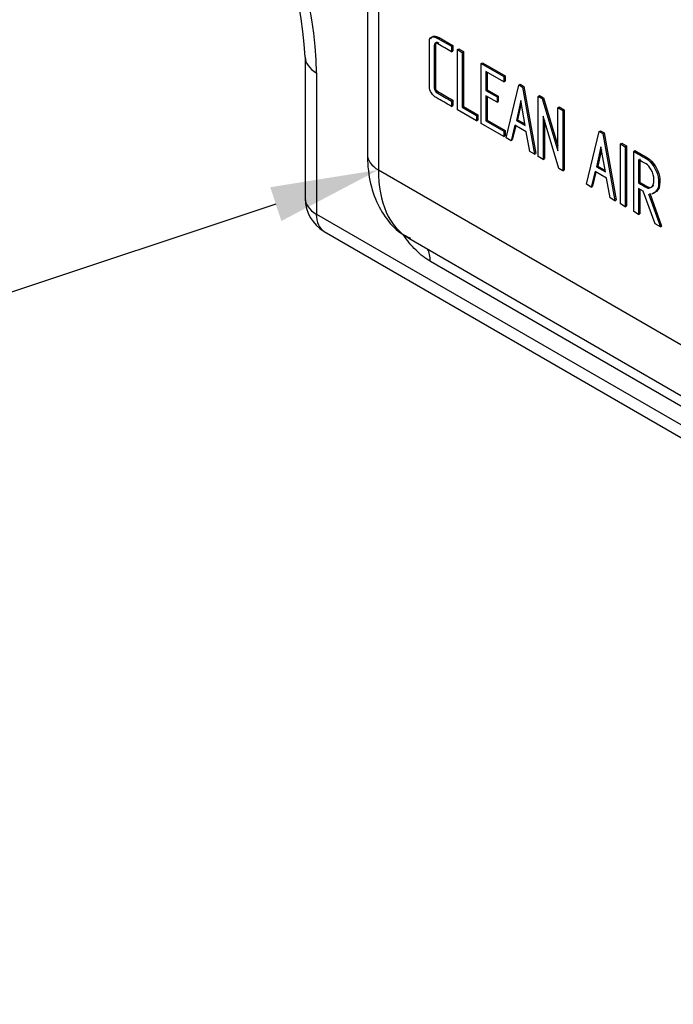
# Model space of a CAD drawing. Header units: inches. Extents: x -13.9 to 83.8, y -28.8 to 34.3.
# Tile 51 of 90: x 49.9 to 51, y 11.7 to 13.3. Entities that reach past the tile are written whole.
import ezdxf
from ezdxf import colors
from ezdxf.entities.mleader import LeaderData, LeaderLine
from ezdxf.math import Vec2, Vec3

# ---------------------------------------------------------------- set-up
doc = ezdxf.new("R2010")
doc.units = ezdxf.units.IN
doc.header["$MEASUREMENT"] = 0
doc.layers.add('DIMS', color=4, linetype='Continuous')
doc.layers.add('FILTER_COVER_DRA', color=7, linetype='Continuous')
doc.styles.get("Standard").update_dxf_attribs({"font": 'arial.ttf', "height": 0.6322})

msp = doc.modelspace()

# ---------------------------------------------------------------- linework, layer by layer
at = {"layer": 'FILTER_COVER_DRA', "color": 7, "linetype": 'Continuous'}
for p, q in [((50.4485, 14.5936), (50.4485, 13.0831)), ((50.4668, 14.5681), (50.4668, 13.0576)), ((50.5659, 13.2765), (50.568, 13.2777)), ((50.5659, 13.2765), (50.5885, 13.2635)), ((50.568, 13.2777), (50.5906, 13.2647)), ((50.5885, 13.2635), (50.5906, 13.2647)), ((50.5885, 13.2635), (50.5885, 13.2543)), ((50.5885, 13.2543), (50.5906, 13.2555)), ((50.5906, 13.2647), (50.5906, 13.2555)), ((50.5985, 13.2577), (50.6006, 13.2589)), ((50.5985, 13.1575), (50.5985, 13.2577)), ((50.5985, 13.2577), (50.6063, 13.2532)), ((50.6006, 13.2589), (50.6084, 13.2544)), ((50.6063, 13.2532), (50.6084, 13.2544)), ((50.6063, 13.2532), (50.6063, 13.162)), ((50.6084, 13.2544), (50.6084, 13.1632)), ((50.345, 13.2451), (50.345, 13.0099)), ((50.638, 13.2347), (50.6401, 13.2359)), ((50.6401, 13.2359), (50.6778, 13.2141)), ((50.3635, 13.2193), (50.3635, 12.9842)), ((50.638, 13.1349), (50.638, 13.2347)), ((50.638, 13.2347), (50.6757, 13.2129)), ((50.6757, 13.2039), (50.6457, 13.2212)), ((50.6457, 13.2212), (50.6457, 13.1899)), ((50.6479, 13.22), (50.6479, 13.1911)), ((50.6757, 13.2129), (50.6778, 13.2141)), ((50.6757, 13.2129), (50.6757, 13.2039)), ((50.6757, 13.2039), (50.6778, 13.2052)), ((50.6778, 13.2141), (50.6778, 13.2052)), ((50.6457, 13.1899), (50.6479, 13.1911)), ((50.6457, 13.1899), (50.6644, 13.1791)), ((50.6479, 13.1911), (50.6665, 13.1804)), ((50.6798, 13.1108), (50.7009, 13.1988)), ((50.7009, 13.1988), (50.703, 13.2)), ((50.7009, 13.1988), (50.707, 13.1953)), ((50.703, 13.2), (50.7091, 13.1965)), ((50.707, 13.1953), (50.7091, 13.1965)), ((50.707, 13.1953), (50.7269, 13.0836)), ((50.7091, 13.1965), (50.7291, 13.0848)), ((50.5885, 13.1722), (50.5906, 13.1735)), ((50.5885, 13.1722), (50.5885, 13.1633)), ((50.5906, 13.1735), (50.5906, 13.1645)), ((50.6644, 13.1702), (50.6457, 13.181)), ((50.6457, 13.181), (50.6457, 13.1392)), ((50.6479, 13.1797), (50.6479, 13.1404)), ((50.6644, 13.1791), (50.6665, 13.1804)), ((50.6644, 13.1791), (50.6644, 13.1702)), ((50.6644, 13.1702), (50.6665, 13.1714)), ((50.6665, 13.1804), (50.6665, 13.1714)), ((50.7038, 13.1731), (50.6965, 13.1398)), ((50.7113, 13.1313), (50.7038, 13.1731)), ((50.733, 13.18), (50.7351, 13.1813)), ((50.733, 13.0798), (50.733, 13.18)), ((50.733, 13.18), (50.7394, 13.1763)), ((50.7351, 13.1813), (50.7415, 13.1775)), ((50.7394, 13.1763), (50.7415, 13.1775)), ((50.7394, 13.1763), (50.7658, 13.0892)), ((50.7415, 13.1775), (50.7658, 13.0974)), ((50.5885, 13.1633), (50.5906, 13.1645)), ((50.6302, 13.1392), (50.5985, 13.1575)), ((50.6063, 13.162), (50.6084, 13.1632)), ((50.6063, 13.162), (50.6302, 13.1481)), ((50.6084, 13.1632), (50.6324, 13.1493)), ((50.7046, 13.1684), (50.6986, 13.1411)), ((50.7658, 13.1611), (50.7679, 13.1623)), ((50.7658, 13.0892), (50.7658, 13.1611)), ((50.7658, 13.1611), (50.7738, 13.1565)), ((50.7679, 13.1623), (50.776, 13.1577)), ((50.7738, 13.1565), (50.776, 13.1577)), ((50.7738, 13.1565), (50.7738, 13.0563)), ((50.776, 13.1577), (50.776, 13.0575)), ((50.6302, 13.1481), (50.6324, 13.1493)), ((50.6302, 13.1481), (50.6302, 13.1392)), ((50.6302, 13.1392), (50.6324, 13.1404)), ((50.6324, 13.1493), (50.6324, 13.1404)), ((50.6457, 13.1392), (50.6479, 13.1404)), ((50.6457, 13.1392), (50.6757, 13.1219)), ((50.6479, 13.1404), (50.6778, 13.1231)), ((50.6965, 13.1398), (50.6986, 13.1411)), ((50.6965, 13.1398), (50.7113, 13.1313)), ((50.6986, 13.1411), (50.7108, 13.134)), ((50.7673, 13.06), (50.7411, 13.1469)), ((50.7411, 13.1469), (50.7411, 13.0752)), ((50.7432, 13.1398), (50.7432, 13.0764)), ((50.6757, 13.1131), (50.638, 13.1349)), ((50.6757, 13.1219), (50.6778, 13.1231)), ((50.6757, 13.1219), (50.6757, 13.1131)), ((50.6778, 13.1231), (50.6778, 13.1144)), ((50.694, 13.1321), (50.6877, 13.1062)), ((50.6956, 13.1312), (50.6898, 13.1074)), ((50.7131, 13.121), (50.694, 13.1321)), ((50.7192, 13.088), (50.7131, 13.121)), ((50.8133, 13.0337), (50.8345, 13.1217)), ((50.8345, 13.1217), (50.8366, 13.1229)), ((50.8345, 13.1217), (50.8405, 13.1182)), ((50.8366, 13.1229), (50.8426, 13.1194)), ((50.6757, 13.1131), (50.6778, 13.1144)), ((50.6877, 13.1062), (50.6798, 13.1108)), ((50.6877, 13.1062), (50.6898, 13.1074)), ((50.8405, 13.1182), (50.8426, 13.1194)), ((50.8405, 13.1182), (50.8605, 13.0064)), ((50.8426, 13.1194), (50.8627, 13.0076)), ((50.7269, 13.0836), (50.7192, 13.088)), ((50.8374, 13.096), (50.83, 13.0627)), ((50.8382, 13.0913), (50.8321, 13.064)), ((50.8448, 13.0542), (50.8374, 13.096)), ((50.8699, 13.1008), (50.872, 13.102)), ((50.8699, 13.001), (50.8699, 13.1008)), ((50.8699, 13.1008), (50.8778, 13.0962)), ((50.872, 13.102), (50.8799, 13.0974)), ((50.8778, 13.0962), (50.8799, 13.0974)), ((50.8778, 13.0962), (50.8778, 12.9964)), ((50.8799, 13.0974), (50.8799, 12.9977)), ((50.8919, 13.0885), (50.894, 13.0898)), ((50.8919, 12.9883), (50.8919, 13.0885)), ((50.7269, 13.0836), (50.7291, 13.0848)), ((50.7411, 13.0752), (50.733, 13.0798)), ((50.7411, 13.0752), (50.7432, 13.0764)), ((50.9, 13.0746), (50.9, 13.036)), ((50.9021, 13.0759), (50.9021, 13.0372)), ((50.4668, 13.0576), (51.7895, 12.294)), ((50.7738, 13.0563), (50.7673, 13.06)), ((50.7738, 13.0563), (50.776, 13.0575)), ((50.8275, 13.055), (50.8213, 13.0291)), ((50.8467, 13.0439), (50.8275, 13.055)), ((50.83, 13.0627), (50.8321, 13.064)), ((50.83, 13.0627), (50.8448, 13.0542)), ((50.8321, 13.064), (50.8444, 13.0569)), ((50.8291, 13.0541), (50.8234, 13.0303)), ((50.8527, 13.0109), (50.8467, 13.0439)), ((50.8213, 13.0291), (50.8133, 13.0337)), ((50.8213, 13.0291), (50.8234, 13.0303)), ((50.9, 13.036), (50.9021, 13.0372)), ((50.9076, 13.0222), (50.9, 13.0266)), ((50.9, 13.0266), (50.9, 12.9836)), ((50.9021, 13.0253), (50.9021, 12.9848)), ((50.9275, 12.9678), (50.9076, 13.0222)), ((50.8605, 13.0064), (50.8527, 13.0109)), ((50.8605, 13.0064), (50.8627, 13.0076)), ((50.9163, 13.018), (50.9363, 12.9627)), ((50.9185, 13.0192), (50.9384, 12.9639)), ((50.8778, 12.9964), (50.8699, 13.001)), ((50.8778, 12.9964), (50.8799, 12.9977)), ((50.3635, 12.9842), (52.0697, 11.9991)), ((50.9, 12.9836), (50.8919, 12.9883)), ((50.9, 12.9836), (50.9021, 12.9848)), ((50.9363, 12.9627), (50.9275, 12.9678)), ((50.9363, 12.9627), (50.9384, 12.9639)), ((50.3765, 12.9554), (52.0827, 11.9703)), ((50.5173, 12.9439), (51.8427, 12.1787)), ((51.8798, 12.1396), (50.5534, 12.9054))]:
    msp.add_line(p, q, dxfattribs=at)
for centre, radius, start, end in [((49.6152, 13.2017), 0.7311, 3.398, 56.602), ((50.408, 13.0099), 0.063, 180, 240)]:
    msp.add_arc(centre, radius, start, end, dxfattribs=at)
for centre, major_axis, ratio, start_param, end_param in [((50.0046, 13.4265), (-0.2538, 0.4395), 0.57735, 3.926991, 5.497787), ((50.408, 13.2451), (0.063, 0), 0.57735, 3.144416, 3.926991), ((50.511, 13.0831), (0.0625, 0), 0.57735, 3.141593, 3.926991), ((50.639, 13.1623), (0.1202, 0.2193), 0.562041, 2.34377, 3.129168), ((50.408, 13.0099), (0.063, 0), 0.57735, 3.141593, 3.926991), ((50.408, 13.0099), (0.0315, 0.0546), 0.57735, 2.356194, 3.141593), ((50.5088, 12.8797), (-0.0315, -0.0546), 0.57735, 2.356194, 2.826044)]:
    msp.add_ellipse(centre, major_axis=major_axis, ratio=ratio, start_param=start_param, end_param=end_param, dxfattribs=at)
for points, knots in [([(50.5885, 13.1633), (50.58, 13.1682), (50.5716, 13.173), (50.5631, 13.1779), (50.5598, 13.1798), (50.5571, 13.1824), (50.5551, 13.1856), (50.5529, 13.189), (50.5518, 13.1926), (50.5518, 13.1964), (50.5518, 13.2212), (50.5518, 13.2461), (50.5518, 13.271), (50.5518, 13.2765), (50.5538, 13.2791), (50.5576, 13.2791), (50.5591, 13.2791), (50.5619, 13.2782), (50.5659, 13.2765)], [0, 0, 0, 0, 0.198108, 0.198108, 0.198108, 0.26548, 0.26548, 0.26548, 0.333016, 0.333016, 0.333016, 0.837991, 0.837991, 0.837991, 0.933447, 0.933447, 0.933447, 1, 1, 1, 1]), ([(50.5543, 13.2759), (50.5551, 13.2789), (50.5569, 13.2803), (50.5598, 13.2803), (50.5612, 13.2803), (50.564, 13.2794), (50.568, 13.2777)], [0.8623936, 0.8623936, 0.8623936, 0.8623936, 0.9334466, 0.9334466, 0.9334466, 1, 1, 1, 1]), ([(50.5885, 13.2543), (50.5809, 13.2587), (50.5734, 13.263), (50.5659, 13.2673), (50.5617, 13.2697), (50.5596, 13.2688), (50.5596, 13.2643), (50.5596, 13.2407), (50.5596, 13.2171), (50.5596, 13.1935), (50.5596, 13.1904), (50.5616, 13.1877), (50.5656, 13.1854), (50.5732, 13.181), (50.5808, 13.1766), (50.5885, 13.1722)], [0, 0, 0, 0, 0.181104, 0.181104, 0.181104, 0.259678, 0.259678, 0.259678, 0.750869, 0.750869, 0.750869, 0.81679, 0.81679, 0.81679, 1, 1, 1, 1]), ([(50.5679, 13.2686), (50.5638, 13.2709), (50.5617, 13.27), (50.5617, 13.2655), (50.5617, 13.242), (50.5617, 13.2184), (50.5617, 13.1948), (50.5617, 13.1917), (50.5637, 13.189), (50.5677, 13.1867), (50.5753, 13.1823), (50.583, 13.1779), (50.5906, 13.1735)], [0.1817121, 0.1817121, 0.1817121, 0.1817121, 0.2596776, 0.2596776, 0.2596776, 0.7508692, 0.7508692, 0.7508692, 0.8167903, 0.8167903, 0.8167903, 1, 1, 1, 1]), ([(50.8919, 13.0885), (50.8988, 13.0845), (50.9057, 13.0805), (50.9126, 13.0765), (50.9146, 13.0754), (50.9169, 13.0735), (50.9195, 13.0708), (50.9287, 13.061), (50.9333, 13.0496), (50.9333, 13.029), (50.9314, 13.0237), (50.9277, 13.0204), (50.9257, 13.0187), (50.9236, 13.0177), (50.9214, 13.0174)], [0, 0, 0, 0, 0.2347849, 0.2347849, 0.2347849, 0.3145737, 0.3145737, 0.3145737, 0.6508379, 0.6508379, 0.8413228, 0.8413228, 0.8413228, 0.9343353, 0.9343353, 0.9343353, 0.9343353]), ([(50.894, 13.0898), (50.9009, 13.0858), (50.9078, 13.0818), (50.9148, 13.0778), (50.9167, 13.0766), (50.919, 13.0747), (50.9216, 13.072), (50.9309, 13.0623), (50.9355, 13.0508), (50.9355, 13.0302), (50.9335, 13.0249), (50.9298, 13.0216), (50.9279, 13.0199), (50.9258, 13.0189), (50.9235, 13.0187)], [0, 0, 0, 0, 0.2347849, 0.2347849, 0.2347849, 0.3145737, 0.3145737, 0.3145737, 0.6508379, 0.6508379, 0.8413228, 0.8413228, 0.8413228, 0.9343353, 0.9343353, 0.9343353, 0.9343353]), ([(50.4485, 13.0831), (50.4488, 13.0731), (50.4497, 13.0507), (50.4582, 13.0141), (50.4762, 12.9797), (50.4982, 12.9549), (50.5138, 12.947), (50.5201, 12.944)], [0, 0, 0, 0, 0.156442, 0.414449, 0.654298, 0.882525, 1, 1, 1, 1]), ([(50.9256, 13.0409), (50.9256, 13.0469), (50.9241, 13.0526), (50.921, 13.0579), (50.9184, 13.0625), (50.9156, 13.0657), (50.9124, 13.0675), (50.9083, 13.0699), (50.9041, 13.0723), (50.9, 13.0746)], [0, 0, 0, 0, 0.379627, 0.379627, 0.379627, 0.654669, 0.654669, 0.654669, 1, 1, 1, 1]), ([(50.9, 13.036), (50.9045, 13.0334), (50.909, 13.0308), (50.9134, 13.0282), (50.9159, 13.0268), (50.9184, 13.0269), (50.9209, 13.0287), (50.924, 13.0308), (50.9256, 13.0349), (50.9256, 13.0409)], [0, 0, 0, 0, 0.369181, 0.369181, 0.369181, 0.611958, 0.611958, 0.611958, 1, 1, 1, 1]), ([(50.9021, 13.0372), (50.9066, 13.0346), (50.9111, 13.032), (50.9155, 13.0294), (50.918, 13.028), (50.9205, 13.0282), (50.923, 13.0299), (50.9239, 13.0305), (50.9246, 13.0313), (50.9253, 13.0322)], [0, 0, 0, 0, 0.3691814, 0.3691814, 0.3691814, 0.6119579, 0.6119579, 0.6119579, 0.7204852, 0.7204852, 0.7204852, 0.7204852]), ([(50.5534, 12.9054), (50.5452, 12.9101), (50.5372, 12.9164), (50.5217, 12.9317), (50.5146, 12.9403), (50.5079, 12.9503), (50.5076, 12.9506), (50.5074, 12.951)], [0, 0, 0, 0, 0.125, 0.125, 0.25, 0.25, 0.2548339, 0.2548339, 0.2548339, 0.2548339])]:
    msp.add_open_spline(points, degree=3, knots=knots, dxfattribs=at)

# ---------------------------------------------------------------- leaders
at = {"layer": 'DIMS'}
ml = msp.add_multileader_mtext('Standard', dxfattribs=at)
ml.set_content('INTAKE FILTER TYP\\P(4 PLACES)', color=256)
ml.set_leader_properties()
ml.build(insert=Vec2(0, 0))
ml.multileader.update_dxf_attribs({"dogleg_length": 0.36, "arrow_head_size": 0.18})
ctx = ml.context
ctx.base_point, ctx.char_height, ctx.arrow_head_size, ctx.landing_gap_size, ctx.plane_origin = Vec3(37.1213, 11.6711), 0.6322, 0.18, 0.25, Vec3(50.4668, 13.0576)
ctx.text_align_type = 2
notes = []
notes.append((ctx, [(0, (1, 1, 0), (46.3012, 11.6711), (-1, 0), 0.36, [(0, [(50.4668, 13.0576)], 0, [])])]))
ctx.mtext.insert, ctx.mtext.alignment, ctx.mtext.flow_direction = Vec3(45.6912, 12.0801), 3, 5
for ctx, leaders in notes:
    for number, flags, end, landing, length, lines in leaders:
        leader = LeaderData()
        leader.index, (leader.has_last_leader_line, leader.has_dogleg_vector, leader.attachment_direction) = number, flags
        leader.last_leader_point, leader.dogleg_vector, leader.dogleg_length = Vec3(end), Vec3(landing), length
        for number, points, colour, breaks in lines:
            line = LeaderLine()
            line.index, line.vertices, line.color, line.breaks = number, Vec3.list(points), colors.encode_raw_color(colour), breaks
            leader.lines.append(line)
        ctx.leaders.append(leader)

doc.saveas('drawing.dxf')
